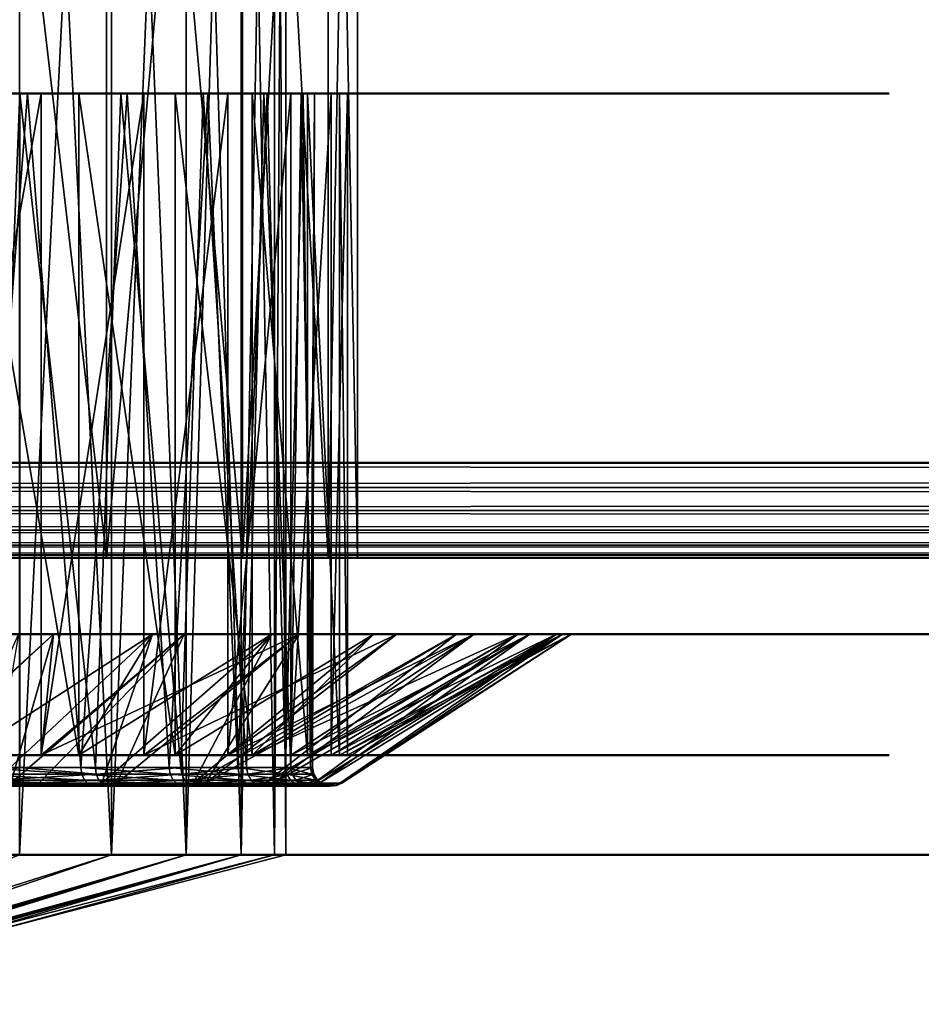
# Model space of a CAD drawing. Header units: millimetres. Extents: x -1 to 359, y -328 to 0.
# Tile 23 of 220: x 59 to 69, y -318 to -307. Entities that reach past the tile are written whole.
import ezdxf

# ---------------------------------------------------------------- set-up
doc = ezdxf.new("R2010")
doc.units = ezdxf.units.MM
doc.header["$MEASUREMENT"] = 0
doc.layers.add('0 Misc', color=7, linetype='Continuous', lineweight=35)
doc.layers.add('10 Raster Images', color=7, linetype='Continuous', lineweight=35)

msp = doc.modelspace()

# ---------------------------------------------------------------- linework, layer by layer
at = {"layer": '0 Misc', "color": 160, "linetype": 'Continuous', "lineweight": 25}
for p, q in [((59.68, -308.12, 280.648), (58.23, -308.12, 280.07)), ((58.889, -308.12, 294.937), (59.535, -308.12, 294.017)), ((59.68, -308.12, 280.648), (59.456, -308.12, 280.917)), ((60.756, -308.12, 281.706), (59.456, -308.12, 280.917)), ((60.075, -308.12, 294.004), (59.535, -308.12, 294.017)), ((60.075, -308.12, 294.004), (60.583, -308.12, 292.956)), ((60.756, -308.12, 281.706), (60.517, -308.12, 281.965)), ((61.638, -308.12, 282.931), (60.517, -308.12, 281.965)), ((61.087, -308.12, 292.884), (60.583, -308.12, 292.956)), ((61.087, -308.12, 292.884), (61.43, -308.12, 291.73)), ((61.638, -308.12, 282.931), (61.379, -308.12, 283.181)), ((62.3, -308.12, 284.288), (61.379, -308.12, 283.181)), ((61.895, -308.12, 291.609), (61.43, -308.12, 291.73)), ((61.895, -308.12, 291.609), (62.052, -308.12, 290.376)), ((62.3, -308.12, 284.288), (62.017, -308.12, 284.527)), ((62.724, -308.12, 285.737), (62.017, -308.12, 284.527)), ((62.476, -308.12, 290.215), (62.052, -308.12, 290.376)), ((62.724, -308.12, 285.737), (62.411, -308.12, 285.965)), ((62.896, -308.12, 287.237), (62.411, -308.12, 285.965)), ((62.813, -308.12, 288.744), (62.429, -308.12, 288.934)), ((62.476, -308.12, 290.215), (62.429, -308.12, 288.934)), ((62.896, -308.12, 287.237), (62.55, -308.12, 287.449)), ((62.813, -308.12, 288.744), (62.55, -308.12, 287.449)), ((4, -313, 168.5), (354, -313, 328.5)), ((54, -313, 296.5), (354, -313, 328.5)), ((56.329, -313, 278.807), (354, -313, 328.5)), ((56.329, -313, 296.193), (354, -313, 328.5)), ((58.5, -313, 279.706), (354, -313, 328.5)), ((58.5, -313, 295.294), (354, -313, 328.5)), ((60.364, -313, 281.136), (354, -313, 328.5)), ((60.364, -313, 293.864), (354, -313, 328.5)), ((61.794, -313, 283), (354, -313, 328.5)), ((61.794, -313, 292), (354, -313, 328.5)), ((62.693, -313, 285.171), (354, -313, 328.5)), ((62.693, -313, 289.829), (354, -313, 328.5)), ((63, -313, 287.5), (354, -313, 328.5))]:
    msp.add_line(p, q, dxfattribs=at).dxf.unprotected_set("ltscale", 0)
at = {"layer": '0 Misc', "color": 160, "linetype": 'Continuous', "lineweight": 50}
for p, q in [((4, -312, 2.5), (354, -312, 2.5)), ((354, -312, 164.5), (4, -312, 164.5)), ((4, -312, 167.5), (354, -312, 167.5)), ((354, -312, 329.5), (4, -312, 329.5)), ((4, -313, 163.5), (354, -313, 163.5)), ((354, -313, 3.5), (4, -313, 3.5)), ((4, -313, 328.5), (354, -313, 328.5)), ((354, -313, 168.5), (4, -313, 168.5))]:
    msp.add_line(p, q, dxfattribs=at).dxf.unprotected_set("ltscale", 0)
at = {"layer": '0 Misc', "color": 160, "linetype": 'Continuous', "lineweight": 50, "extrusion": (0, 1, 0)}
for centre, radius in [((-59.68, 280.648, -308.12), 8.9), ((-59.456, 280.917, -308.12), 8.55), ((-63, 287.5, -313), 9), ((-61.179, 278.839, -313.8), 11.25), ((-59.68, 280.648, -315.07), 8.9), ((-62.25, 287.5, -316.12), 8.25)]:
    msp.add_circle(centre, radius, dxfattribs=at).dxf.unprotected_set("ltscale", 0)
at = {"layer": '0 Misc', "color": 7, "lineweight": 25}
for points in [[(60.364, -297, 293.864), (58.5, -313, 295.294), (58.5, -297, 295.294)], [(58.5, -297, 279.706), (60.364, -313, 281.136), (60.364, -297, 281.136)], [(60.364, -297, 293.864), (60.364, -313, 293.864), (58.5, -313, 295.294)], [(58.5, -297, 279.706), (58.5, -313, 279.706), (60.364, -313, 281.136)], [(61.794, -297, 292), (60.364, -313, 293.864), (60.364, -297, 293.864)], [(61.794, -297, 292), (61.794, -313, 292), (60.364, -313, 293.864)], [(60.364, -297, 281.136), (61.794, -313, 283), (61.794, -297, 283)], [(60.364, -297, 281.136), (60.364, -313, 281.136), (61.794, -313, 283)], [(62.693, -313, 289.829), (61.794, -313, 292), (61.794, -297, 292)], [(62.693, -313, 289.829), (61.794, -297, 292), (62.693, -297, 289.829)], [(61.794, -313, 283), (62.693, -313, 285.171), (62.693, -297, 285.171)], [(61.794, -313, 283), (62.693, -297, 285.171), (61.794, -297, 283)], [(63, -297, 287.5), (62.693, -313, 289.829), (62.693, -297, 289.829)], [(62.693, -297, 285.171), (63, -313, 287.5), (63, -297, 287.5)], [(62.693, -297, 285.171), (62.693, -313, 285.171), (63, -313, 287.5)], [(63, -297, 287.5), (63, -313, 287.5), (62.693, -313, 289.829)], [(4, -312.259, 2.534), (4, -312, 2.5), (354, -312.259, 2.534)], [(354, -312.259, 2.534), (4, -312, 2.5), (354, -312, 2.5)], [(354, -312.259, 164.466), (354, -312, 164.5), (4, -312.259, 164.466)], [(4, -312.259, 164.466), (354, -312, 164.5), (4, -312, 164.5)], [(4, -312.259, 167.534), (4, -312, 167.5), (354, -312.259, 167.534)], [(354, -312.259, 167.534), (4, -312, 167.5), (354, -312, 167.5)], [(354, -312.259, 329.466), (354, -312, 329.5), (4, -312.259, 329.466)], [(4, -312.259, 329.466), (354, -312, 329.5), (4, -312, 329.5)], [(354, -312.259, 2.534), (354, -312.5, 2.634), (4, -312.5, 2.634)], [(4, -312.259, 2.534), (354, -312.259, 2.534), (4, -312.5, 2.634)], [(4, -312.259, 164.466), (4, -312.5, 164.366), (354, -312.5, 164.366)], [(354, -312.259, 164.466), (4, -312.259, 164.466), (354, -312.5, 164.366)], [(354, -312.259, 167.534), (354, -312.5, 167.634), (4, -312.5, 167.634)], [(4, -312.259, 167.534), (354, -312.259, 167.534), (4, -312.5, 167.634)], [(4, -312.259, 329.466), (4, -312.5, 329.366), (354, -312.5, 329.366)], [(354, -312.259, 329.466), (4, -312.259, 329.466), (354, -312.5, 329.366)], [(354, -312.707, 2.793), (4, -312.707, 2.793), (4, -312.5, 2.634)], [(354, -312.5, 2.634), (354, -312.707, 2.793), (4, -312.5, 2.634)], [(4, -312.707, 164.207), (354, -312.707, 164.207), (354, -312.5, 164.366)], [(4, -312.5, 164.366), (4, -312.707, 164.207), (354, -312.5, 164.366)], [(354, -312.707, 167.793), (4, -312.707, 167.793), (4, -312.5, 167.634)], [(354, -312.5, 167.634), (354, -312.707, 167.793), (4, -312.5, 167.634)], [(4, -312.707, 329.207), (354, -312.707, 329.207), (354, -312.5, 329.366)], [(4, -312.5, 329.366), (4, -312.707, 329.207), (354, -312.5, 329.366)], [(4, -312.866, 3), (4, -312.707, 2.793), (354, -312.866, 3)], [(354, -312.866, 3), (4, -312.707, 2.793), (354, -312.707, 2.793)], [(354, -312.866, 164), (354, -312.707, 164.207), (4, -312.866, 164)], [(4, -312.866, 164), (354, -312.707, 164.207), (4, -312.707, 164.207)], [(4, -312.866, 168), (4, -312.707, 167.793), (354, -312.866, 168)], [(354, -312.866, 168), (4, -312.707, 167.793), (354, -312.707, 167.793)], [(354, -312.866, 329), (354, -312.707, 329.207), (4, -312.866, 329)], [(4, -312.866, 329), (354, -312.707, 329.207), (4, -312.707, 329.207)], [(354, -312.866, 3), (354, -312.966, 3.241), (4, -312.966, 3.241)], [(4, -312.866, 3), (354, -312.866, 3), (4, -312.966, 3.241)], [(4, -312.866, 164), (4, -312.966, 163.759), (354, -312.966, 163.759)], [(354, -312.866, 164), (4, -312.866, 164), (354, -312.966, 163.759)], [(354, -312.866, 168), (354, -312.966, 168.241), (4, -312.966, 168.241)], [(4, -312.866, 168), (354, -312.866, 168), (4, -312.966, 168.241)], [(4, -312.866, 329), (4, -312.966, 328.759), (354, -312.966, 328.759)], [(354, -312.866, 329), (4, -312.866, 329), (354, -312.966, 328.759)], [(354, -313, 3.5), (4, -313, 3.5), (4, -312.966, 3.241)], [(354, -312.966, 3.241), (354, -313, 3.5), (4, -312.966, 3.241)], [(4, -313, 163.5), (354, -313, 163.5), (354, -312.966, 163.759)], [(4, -312.966, 163.759), (4, -313, 163.5), (354, -312.966, 163.759)], [(354, -313, 168.5), (4, -313, 168.5), (4, -312.966, 168.241)], [(354, -312.966, 168.241), (354, -313, 168.5), (4, -312.966, 168.241)], [(4, -313, 328.5), (354, -313, 328.5), (354, -312.966, 328.759)], [(4, -312.966, 328.759), (4, -313, 328.5), (354, -312.966, 328.759)], [(354, -313, 328.5), (4, -313, 168.5), (354, -313, 168.5)], [(4, -313, 168.5), (354, -313, 328.5), (56.329, -313, 278.807)], [(4, -313, 328.5), (54, -313, 296.5), (354, -313, 328.5)], [(56.329, -313, 296.193), (354, -313, 328.5), (54, -313, 296.5)], [(56.329, -313, 278.807), (354, -313, 328.5), (58.5, -313, 279.706)], [(58.5, -313, 295.294), (354, -313, 328.5), (56.329, -313, 296.193)], [(58.5, -313, 279.706), (354, -313, 328.5), (60.364, -313, 281.136)], [(60.364, -313, 293.864), (354, -313, 328.5), (58.5, -313, 295.294)], [(60.364, -313, 281.136), (354, -313, 328.5), (61.794, -313, 283)], [(61.794, -313, 292), (354, -313, 328.5), (60.364, -313, 293.864)], [(61.794, -313, 283), (354, -313, 328.5), (62.693, -313, 285.171)], [(62.693, -313, 289.829), (354, -313, 328.5), (61.794, -313, 292)], [(62.693, -313, 285.171), (354, -313, 328.5), (63, -313, 287.5)], [(63, -313, 287.5), (354, -313, 328.5), (62.693, -313, 289.829)]]:
    msp.add_3dface(points, dxfattribs=at)
at = {"layer": '0 Misc', "color": 5, "lineweight": 25}
for points in [[(60.419, -297, 282.317), (59.451, -316.12, 281.307), (59.451, -297, 281.307)], [(59.451, -297, 293.693), (60.419, -316.12, 292.683), (60.419, -297, 292.683)], [(60.419, -297, 282.317), (60.419, -316.12, 282.317), (59.451, -316.12, 281.307)], [(59.451, -297, 293.693), (59.451, -316.12, 293.693), (60.419, -316.12, 292.683)], [(61.202, -297, 283.477), (60.419, -316.12, 282.317), (60.419, -297, 282.317)], [(60.419, -297, 292.683), (61.202, -316.12, 291.523), (61.202, -297, 291.523)], [(61.202, -297, 283.477), (61.202, -316.12, 283.477), (60.419, -316.12, 282.317)], [(60.419, -297, 292.683), (60.419, -316.12, 292.683), (61.202, -316.12, 291.523)], [(61.779, -297, 284.752), (61.202, -316.12, 283.477), (61.202, -297, 283.477)], [(61.202, -297, 291.523), (61.779, -316.12, 290.248), (61.779, -297, 290.248)], [(61.779, -297, 284.752), (61.779, -316.12, 284.752), (61.202, -316.12, 283.477)], [(61.202, -297, 291.523), (61.202, -316.12, 291.523), (61.779, -316.12, 290.248)], [(62.131, -297, 286.106), (61.779, -316.12, 284.752), (61.779, -297, 284.752)], [(61.779, -297, 290.248), (62.131, -316.12, 288.894), (62.131, -297, 288.894)], [(62.131, -297, 286.106), (62.131, -316.12, 286.106), (61.779, -316.12, 284.752)], [(61.779, -297, 290.248), (61.779, -316.12, 290.248), (62.131, -316.12, 288.894)], [(62.25, -297, 287.5), (62.131, -316.12, 286.106), (62.131, -297, 286.106)], [(62.131, -297, 288.894), (62.25, -316.12, 287.5), (62.25, -297, 287.5)], [(62.25, -297, 287.5), (62.25, -316.12, 287.5), (62.131, -316.12, 286.106)], [(62.131, -297, 288.894), (62.131, -316.12, 288.894), (62.25, -316.12, 287.5)], [(59.172, -315.2, 280.692), (59.456, -308.12, 280.917), (58.23, -308.12, 280.07)], [(58.44, -308.12, 279.787), (58.23, -308.12, 280.07), (59.68, -308.12, 280.648)], [(59.68, -308.12, 280.648), (58.23, -308.12, 280.07), (59.456, -308.12, 280.917)], [(59.535, -308.12, 294.017), (58.995, -315.2, 294.439), (58.319, -308.12, 294.879)], [(58.889, -308.12, 294.937), (59.535, -308.12, 294.017), (58.319, -308.12, 294.879)], [(59.68, -308.12, 280.648), (58.44, -315.07, 279.787), (58.44, -308.12, 279.787)], [(59.68, -308.12, 280.648), (59.68, -315.07, 280.648), (58.44, -315.07, 279.787)], [(58.889, -308.12, 294.937), (60.075, -315.07, 294.004), (60.075, -308.12, 294.004)], [(58.889, -308.12, 294.937), (58.889, -315.07, 294.937), (60.075, -315.07, 294.004)], [(60.075, -308.12, 294.004), (59.535, -308.12, 294.017), (58.889, -308.12, 294.937)], [(59.535, -308.12, 294.017), (60.096, -315.2, 293.495), (58.995, -315.2, 294.439)], [(59.172, -315.2, 280.692), (59.456, -315.2, 280.917), (59.456, -308.12, 280.917)], [(59.456, -308.12, 280.917), (60.248, -315.2, 281.664), (60.517, -308.12, 281.965)], [(59.456, -308.12, 280.917), (59.456, -315.2, 280.917), (60.248, -315.2, 281.664)], [(59.68, -308.12, 280.648), (59.456, -308.12, 280.917), (60.756, -308.12, 281.706)], [(60.756, -308.12, 281.706), (59.456, -308.12, 280.917), (60.517, -308.12, 281.965)], [(60.583, -308.12, 292.956), (60.096, -315.2, 293.495), (59.535, -308.12, 294.017)], [(60.075, -308.12, 294.004), (60.583, -308.12, 292.956), (59.535, -308.12, 294.017)], [(60.756, -308.12, 281.706), (59.68, -315.07, 280.648), (59.68, -308.12, 280.648)], [(60.756, -308.12, 281.706), (60.756, -315.07, 281.706), (59.68, -315.07, 280.648)], [(60.075, -308.12, 294.004), (61.087, -315.07, 292.884), (61.087, -308.12, 292.884)], [(60.075, -308.12, 294.004), (60.075, -315.07, 294.004), (61.087, -315.07, 292.884)], [(61.087, -308.12, 292.884), (60.583, -308.12, 292.956), (60.075, -308.12, 294.004)], [(60.583, -308.12, 292.956), (61.022, -315.2, 292.378), (60.096, -315.2, 293.495)], [(60.517, -308.12, 281.965), (60.248, -315.2, 281.664), (61.145, -315.2, 282.804)], [(60.517, -308.12, 281.965), (61.145, -315.2, 282.804), (61.379, -308.12, 283.181)], [(60.756, -308.12, 281.706), (60.517, -308.12, 281.965), (61.638, -308.12, 282.931)], [(61.638, -308.12, 282.931), (60.517, -308.12, 281.965), (61.379, -308.12, 283.181)], [(61.43, -308.12, 291.73), (61.022, -315.2, 292.378), (60.583, -308.12, 292.956)], [(61.087, -308.12, 292.884), (61.43, -308.12, 291.73), (60.583, -308.12, 292.956)], [(61.638, -308.12, 282.931), (60.756, -315.07, 281.706), (60.756, -308.12, 281.706)], [(61.638, -308.12, 282.931), (61.638, -315.07, 282.931), (60.756, -315.07, 281.706)], [(61.43, -308.12, 291.73), (61.745, -315.2, 291.122), (61.022, -315.2, 292.378)], [(61.087, -308.12, 292.884), (61.895, -315.07, 291.609), (61.895, -308.12, 291.609)], [(61.087, -308.12, 292.884), (61.087, -315.07, 292.884), (61.895, -315.07, 291.609)], [(61.895, -308.12, 291.609), (61.43, -308.12, 291.73), (61.087, -308.12, 292.884)], [(61.379, -308.12, 283.181), (61.145, -315.2, 282.804), (61.836, -315.2, 284.079)], [(61.379, -308.12, 283.181), (61.836, -315.2, 284.079), (62.017, -308.12, 284.527)], [(61.638, -308.12, 282.931), (61.379, -308.12, 283.181), (62.3, -308.12, 284.288)], [(62.3, -308.12, 284.288), (61.379, -308.12, 283.181), (62.017, -308.12, 284.527)], [(62.052, -308.12, 290.376), (61.745, -315.2, 291.122), (61.43, -308.12, 291.73)], [(61.895, -308.12, 291.609), (62.052, -308.12, 290.376), (61.43, -308.12, 291.73)], [(62.3, -308.12, 284.288), (61.638, -315.07, 282.931), (61.638, -308.12, 282.931)], [(62.3, -308.12, 284.288), (62.3, -315.07, 284.288), (61.638, -315.07, 282.931)], [(62.052, -308.12, 290.376), (62.246, -315.2, 289.761), (61.745, -315.2, 291.122)], [(62.017, -308.12, 284.527), (61.836, -315.2, 284.079), (62.301, -315.2, 285.452)], [(61.895, -308.12, 291.609), (62.476, -315.07, 290.215), (62.476, -308.12, 290.215)], [(61.895, -308.12, 291.609), (61.895, -315.07, 291.609), (62.476, -315.07, 290.215)], [(62.476, -308.12, 290.215), (62.052, -308.12, 290.376), (61.895, -308.12, 291.609)], [(62.017, -308.12, 284.527), (62.301, -315.2, 285.452), (62.411, -308.12, 285.965)], [(62.3, -308.12, 284.288), (62.017, -308.12, 284.527), (62.724, -308.12, 285.737)], [(62.724, -308.12, 285.737), (62.017, -308.12, 284.527), (62.411, -308.12, 285.965)], [(62.429, -308.12, 288.934), (62.246, -315.2, 289.761), (62.052, -308.12, 290.376)], [(62.476, -308.12, 290.215), (62.429, -308.12, 288.934), (62.052, -308.12, 290.376)], [(62.429, -308.12, 288.934), (62.509, -315.2, 288.335), (62.246, -315.2, 289.761)], [(62.724, -308.12, 285.737), (62.3, -315.07, 284.288), (62.3, -308.12, 284.288)], [(62.724, -308.12, 285.737), (62.724, -315.07, 285.737), (62.3, -315.07, 284.288)], [(62.411, -308.12, 285.965), (62.301, -315.2, 285.452), (62.528, -315.2, 286.885)], [(62.411, -308.12, 285.965), (62.528, -315.2, 286.885), (62.55, -308.12, 287.449)], [(62.724, -308.12, 285.737), (62.411, -308.12, 285.965), (62.896, -308.12, 287.237)], [(62.896, -308.12, 287.237), (62.411, -308.12, 285.965), (62.55, -308.12, 287.449)], [(62.55, -308.12, 287.449), (62.509, -315.2, 288.335), (62.429, -308.12, 288.934)], [(62.813, -308.12, 288.744), (62.55, -308.12, 287.449), (62.429, -308.12, 288.934)], [(62.813, -308.12, 288.744), (62.429, -308.12, 288.934), (62.476, -308.12, 290.215)], [(62.476, -308.12, 290.215), (62.813, -315.07, 288.744), (62.813, -308.12, 288.744)], [(62.476, -308.12, 290.215), (62.476, -315.07, 290.215), (62.813, -315.07, 288.744)], [(62.55, -308.12, 287.449), (62.528, -315.2, 286.885), (62.509, -315.2, 288.335)], [(62.896, -308.12, 287.237), (62.55, -308.12, 287.449), (62.813, -308.12, 288.744)], [(62.896, -308.12, 287.237), (62.724, -315.07, 285.737), (62.724, -308.12, 285.737)], [(62.896, -308.12, 287.237), (62.896, -315.07, 287.237), (62.724, -315.07, 285.737)], [(62.813, -308.12, 288.744), (62.896, -315.07, 287.237), (62.896, -308.12, 287.237)], [(62.813, -308.12, 288.744), (62.813, -315.07, 288.744), (62.896, -315.07, 287.237)], [(59.808, -313.8, 277.865), (58.09, -315.367, 279.641), (58.308, -313.8, 277.107)], [(59.808, -313.8, 277.865), (59.359, -315.367, 280.445), (58.09, -315.367, 279.641)], [(58.44, -315.07, 279.787), (59.808, -313.8, 277.865), (58.308, -313.8, 277.107)], [(59.68, -315.07, 280.648), (59.808, -313.8, 277.865), (58.44, -315.07, 279.787)], [(58.889, -315.07, 294.937), (60.847, -313.8, 296.427), (60.075, -315.07, 294.004)], [(58.889, -315.07, 294.937), (59.44, -313.8, 297.347), (60.847, -313.8, 296.427)], [(59.176, -315.367, 294.69), (60.317, -315.367, 293.712), (60.847, -313.8, 296.427)], [(59.44, -313.8, 297.347), (59.176, -315.367, 294.69), (60.847, -313.8, 296.427)], [(61.179, -313.8, 278.839), (59.359, -315.367, 280.445), (59.808, -313.8, 277.865)], [(61.179, -313.8, 278.839), (59.654, -315.367, 280.679), (59.359, -315.367, 280.445)], [(60.475, -315.367, 281.452), (59.654, -315.367, 280.679), (61.179, -313.8, 278.839)], [(62.39, -313.8, 280.005), (61.179, -313.8, 278.839), (59.68, -315.07, 280.648)], [(59.68, -315.07, 280.648), (61.179, -313.8, 278.839), (59.808, -313.8, 277.865)], [(62.39, -313.8, 280.005), (59.68, -315.07, 280.648), (60.756, -315.07, 281.706)], [(62.101, -313.8, 295.307), (61.087, -315.07, 292.884), (60.075, -315.07, 294.004)], [(60.847, -313.8, 296.427), (62.101, -313.8, 295.307), (60.075, -315.07, 294.004)], [(61.276, -315.367, 292.555), (62.101, -313.8, 295.307), (60.317, -315.367, 293.712)], [(60.317, -315.367, 293.712), (62.101, -313.8, 295.307), (60.847, -313.8, 296.427)], [(62.39, -313.8, 280.005), (61.403, -315.367, 282.634), (60.475, -315.367, 281.452)], [(61.179, -313.8, 278.839), (62.39, -313.8, 280.005), (60.475, -315.367, 281.452)], [(62.39, -313.8, 280.005), (60.756, -315.07, 281.706), (63.413, -313.8, 281.34)], [(60.756, -315.07, 281.706), (61.638, -315.07, 282.931), (63.413, -313.8, 281.34)], [(61.895, -315.07, 291.609), (61.087, -315.07, 292.884), (63.174, -313.8, 294.012)], [(63.174, -313.8, 294.012), (61.087, -315.07, 292.884), (62.101, -313.8, 295.307)], [(63.174, -313.8, 294.012), (61.276, -315.367, 292.555), (64.042, -313.8, 292.572)], [(63.174, -313.8, 294.012), (62.101, -313.8, 295.307), (61.276, -315.367, 292.555)], [(64.042, -313.8, 292.572), (61.276, -315.367, 292.555), (62.026, -315.367, 291.253)], [(62.39, -313.8, 280.005), (63.413, -313.8, 281.34), (61.403, -315.367, 282.634)], [(61.403, -315.367, 282.634), (63.413, -313.8, 281.34), (64.226, -313.8, 282.811)], [(62.119, -315.367, 283.955), (61.403, -315.367, 282.634), (64.226, -313.8, 282.811)], [(63.413, -313.8, 281.34), (61.638, -315.07, 282.931), (64.226, -313.8, 282.811)], [(61.638, -315.07, 282.931), (62.3, -315.07, 284.288), (64.226, -313.8, 282.811)], [(61.895, -315.07, 291.609), (63.174, -313.8, 294.012), (64.042, -313.8, 292.572)], [(62.476, -315.07, 290.215), (61.895, -315.07, 291.609), (64.686, -313.8, 291.019)], [(64.686, -313.8, 291.019), (61.895, -315.07, 291.609), (64.042, -313.8, 292.572)], [(64.042, -313.8, 292.572), (62.026, -315.367, 291.253), (64.686, -313.8, 291.019)], [(64.686, -313.8, 291.019), (62.026, -315.367, 291.253), (62.544, -315.367, 289.842)], [(64.811, -313.8, 284.388), (62.119, -315.367, 283.955), (64.226, -313.8, 282.811)], [(64.811, -313.8, 284.388), (62.602, -315.367, 285.378), (62.119, -315.367, 283.955)], [(62.3, -315.07, 284.288), (62.724, -315.07, 285.737), (64.811, -313.8, 284.388)], [(64.226, -313.8, 282.811), (62.3, -315.07, 284.288), (64.811, -313.8, 284.388)], [(62.813, -315.07, 288.744), (62.476, -315.07, 290.215), (65.091, -313.8, 289.387)], [(65.091, -313.8, 289.387), (62.476, -315.07, 290.215), (64.686, -313.8, 291.019)], [(64.686, -313.8, 291.019), (62.544, -315.367, 289.842), (65.091, -313.8, 289.387)], [(65.091, -313.8, 289.387), (62.544, -315.367, 289.842), (62.817, -315.367, 288.365)], [(65.154, -313.8, 286.034), (62.602, -315.367, 285.378), (64.811, -313.8, 284.388)], [(65.154, -313.8, 286.034), (62.837, -315.367, 286.862), (62.602, -315.367, 285.378)], [(62.724, -315.07, 285.737), (62.896, -315.07, 287.237), (65.154, -313.8, 286.034)], [(62.724, -315.07, 285.737), (65.154, -313.8, 286.034), (64.811, -313.8, 284.388)], [(62.896, -315.07, 287.237), (62.813, -315.07, 288.744), (65.248, -313.8, 287.713)], [(65.248, -313.8, 287.713), (62.813, -315.07, 288.744), (65.091, -313.8, 289.387)], [(65.091, -313.8, 289.387), (62.817, -315.367, 288.365), (65.248, -313.8, 287.713)], [(65.248, -313.8, 287.713), (62.817, -315.367, 288.365), (62.837, -315.367, 286.862)], [(65.248, -313.8, 287.713), (62.837, -315.367, 286.862), (65.154, -313.8, 286.034)], [(65.154, -313.8, 286.034), (62.896, -315.07, 287.237), (65.248, -313.8, 287.713)], [(60.106, -315.272, 293.504), (59.003, -315.272, 294.45), (58.995, -315.2, 294.439)], [(60.106, -315.272, 293.504), (58.995, -315.2, 294.439), (60.096, -315.2, 293.495)], [(60.133, -315.334, 293.532), (59.026, -315.334, 294.481), (59.003, -315.272, 294.45)], [(59.003, -315.272, 294.45), (60.106, -315.272, 293.504), (60.133, -315.334, 293.532)], [(59.18, -315.272, 280.681), (59.456, -315.2, 280.917), (59.172, -315.2, 280.692)], [(60.258, -315.272, 281.655), (59.456, -315.2, 280.917), (59.18, -315.272, 280.681)], [(60.258, -315.272, 281.655), (59.18, -315.272, 280.681), (59.204, -315.334, 280.65)], [(59.204, -315.334, 280.65), (60.286, -315.334, 281.628), (60.258, -315.272, 281.655)], [(60.248, -315.2, 281.664), (59.456, -315.2, 280.917), (60.258, -315.272, 281.655)], [(61.033, -315.272, 292.386), (60.106, -315.272, 293.504), (60.096, -315.2, 293.495)], [(61.033, -315.272, 292.386), (60.096, -315.2, 293.495), (61.022, -315.2, 292.378)], [(61.064, -315.334, 292.408), (60.133, -315.334, 293.532), (60.106, -315.272, 293.504)], [(60.106, -315.272, 293.504), (61.033, -315.272, 292.386), (61.064, -315.334, 292.408)], [(60.258, -315.272, 281.655), (61.145, -315.2, 282.804), (60.248, -315.2, 281.664)], [(60.258, -315.272, 281.655), (61.156, -315.272, 282.796), (61.145, -315.2, 282.804)], [(61.156, -315.272, 282.796), (60.258, -315.272, 281.655), (60.286, -315.334, 281.628)], [(60.286, -315.334, 281.628), (61.188, -315.334, 282.775), (61.156, -315.272, 282.796)], [(61.757, -315.272, 291.127), (61.033, -315.272, 292.386), (61.022, -315.2, 292.378)], [(61.757, -315.272, 291.127), (61.022, -315.2, 292.378), (61.745, -315.2, 291.122)], [(61.792, -315.334, 291.144), (61.064, -315.334, 292.408), (61.033, -315.272, 292.386)], [(61.033, -315.272, 292.386), (61.757, -315.272, 291.127), (61.792, -315.334, 291.144)], [(61.156, -315.272, 282.796), (61.836, -315.2, 284.079), (61.145, -315.2, 282.804)], [(61.156, -315.272, 282.796), (61.848, -315.272, 284.073), (61.836, -315.2, 284.079)], [(61.848, -315.272, 284.073), (61.156, -315.272, 282.796), (61.188, -315.334, 282.775)], [(61.188, -315.334, 282.775), (61.883, -315.334, 284.058), (61.848, -315.272, 284.073)], [(62.259, -315.272, 289.764), (61.757, -315.272, 291.127), (61.745, -315.2, 291.122)], [(62.259, -315.272, 289.764), (61.745, -315.2, 291.122), (62.246, -315.2, 289.761)], [(62.296, -315.334, 289.774), (61.792, -315.334, 291.144), (61.757, -315.272, 291.127)], [(61.757, -315.272, 291.127), (62.259, -315.272, 289.764), (62.296, -315.334, 289.774)], [(61.848, -315.272, 284.073), (62.301, -315.2, 285.452), (61.836, -315.2, 284.079)], [(61.848, -315.272, 284.073), (62.314, -315.272, 285.449), (62.301, -315.2, 285.452)], [(62.314, -315.272, 285.449), (61.848, -315.272, 284.073), (61.883, -315.334, 284.058)], [(61.883, -315.334, 284.058), (62.352, -315.334, 285.44), (62.314, -315.272, 285.449)], [(62.523, -315.272, 288.336), (62.259, -315.272, 289.764), (62.246, -315.2, 289.761)], [(62.523, -315.272, 288.336), (62.246, -315.2, 289.761), (62.509, -315.2, 288.335)], [(62.561, -315.334, 288.34), (62.296, -315.334, 289.774), (62.259, -315.272, 289.764)], [(62.259, -315.272, 289.764), (62.523, -315.272, 288.336), (62.561, -315.334, 288.34)], [(62.314, -315.272, 285.449), (62.528, -315.2, 286.885), (62.301, -315.2, 285.452)], [(62.314, -315.272, 285.449), (62.541, -315.272, 286.884), (62.528, -315.2, 286.885)], [(62.541, -315.272, 286.884), (62.314, -315.272, 285.449), (62.352, -315.334, 285.44)], [(62.352, -315.334, 285.44), (62.58, -315.334, 286.881), (62.541, -315.272, 286.884)], [(62.541, -315.272, 286.884), (62.523, -315.272, 288.336), (62.509, -315.2, 288.335)], [(62.541, -315.272, 286.884), (62.509, -315.2, 288.335), (62.528, -315.2, 286.885)], [(62.58, -315.334, 286.881), (62.561, -315.334, 288.34), (62.523, -315.272, 288.336)], [(62.523, -315.272, 288.336), (62.541, -315.272, 286.884), (62.58, -315.334, 286.881)], [(60.175, -315.379, 293.573), (59.06, -315.379, 294.529), (59.026, -315.334, 294.481)], [(59.026, -315.334, 294.481), (60.133, -315.334, 293.532), (60.175, -315.379, 293.573)], [(60.226, -315.399, 293.622), (59.101, -315.399, 294.586), (59.06, -315.379, 294.529)], [(59.06, -315.379, 294.529), (60.175, -315.379, 293.573), (60.226, -315.399, 293.622)], [(60.278, -315.392, 293.674), (59.144, -315.392, 294.646), (59.101, -315.399, 294.586)], [(59.101, -315.399, 294.586), (60.226, -315.399, 293.622), (60.278, -315.392, 293.674)], [(60.317, -315.367, 293.712), (59.176, -315.367, 294.69), (59.144, -315.392, 294.646)], [(60.278, -315.392, 293.674), (60.317, -315.367, 293.712), (59.144, -315.392, 294.646)], [(60.286, -315.334, 281.628), (59.204, -315.334, 280.65), (59.239, -315.379, 280.603)], [(59.239, -315.379, 280.603), (60.329, -315.379, 281.588), (60.286, -315.334, 281.628)], [(60.329, -315.379, 281.588), (59.239, -315.379, 280.603), (59.282, -315.399, 280.547)], [(59.282, -315.399, 280.547), (60.381, -315.399, 281.54), (60.329, -315.379, 281.588)], [(60.381, -315.399, 281.54), (59.282, -315.399, 280.547), (59.326, -315.392, 280.489)], [(59.359, -315.367, 280.445), (59.654, -315.367, 280.679), (59.326, -315.392, 280.489)], [(59.326, -315.392, 280.489), (59.654, -315.367, 280.679), (60.434, -315.392, 281.49)], [(59.326, -315.392, 280.489), (60.434, -315.392, 281.49), (60.381, -315.399, 281.54)], [(59.654, -315.367, 280.679), (60.475, -315.367, 281.452), (60.434, -315.392, 281.49)], [(61.113, -315.379, 292.442), (60.175, -315.379, 293.573), (60.133, -315.334, 293.532)], [(60.133, -315.334, 293.532), (61.064, -315.334, 292.408), (61.113, -315.379, 292.442)], [(61.171, -315.399, 292.482), (60.226, -315.399, 293.622), (60.175, -315.379, 293.573)], [(60.175, -315.379, 293.573), (61.113, -315.379, 292.442), (61.171, -315.399, 292.482)], [(61.231, -315.392, 292.524), (60.278, -315.392, 293.674), (60.226, -315.399, 293.622)], [(60.226, -315.399, 293.622), (61.171, -315.399, 292.482), (61.231, -315.392, 292.524)], [(61.276, -315.367, 292.555), (60.317, -315.367, 293.712), (60.278, -315.392, 293.674)], [(61.231, -315.392, 292.524), (61.276, -315.367, 292.555), (60.278, -315.392, 293.674)], [(61.188, -315.334, 282.775), (60.286, -315.334, 281.628), (60.329, -315.379, 281.588)], [(60.329, -315.379, 281.588), (61.237, -315.379, 282.743), (61.188, -315.334, 282.775)], [(61.237, -315.379, 282.743), (60.329, -315.379, 281.588), (60.381, -315.399, 281.54)], [(60.381, -315.399, 281.54), (61.296, -315.399, 282.704), (61.237, -315.379, 282.743)], [(61.296, -315.399, 282.704), (60.381, -315.399, 281.54), (60.434, -315.392, 281.49)], [(60.434, -315.392, 281.49), (60.475, -315.367, 281.452), (61.358, -315.392, 282.664)], [(60.434, -315.392, 281.49), (61.358, -315.392, 282.664), (61.296, -315.399, 282.704)], [(60.475, -315.367, 281.452), (61.403, -315.367, 282.634), (61.358, -315.392, 282.664)], [(61.845, -315.379, 291.169), (61.113, -315.379, 292.442), (61.064, -315.334, 292.408)], [(61.064, -315.334, 292.408), (61.792, -315.334, 291.144), (61.845, -315.379, 291.169)], [(61.91, -315.399, 291.199), (61.171, -315.399, 292.482), (61.113, -315.379, 292.442)], [(61.113, -315.379, 292.442), (61.845, -315.379, 291.169), (61.91, -315.399, 291.199)], [(61.976, -315.392, 291.23), (61.231, -315.392, 292.524), (61.171, -315.399, 292.482)], [(61.171, -315.399, 292.482), (61.91, -315.399, 291.199), (61.976, -315.392, 291.23)], [(61.883, -315.334, 284.058), (61.188, -315.334, 282.775), (61.237, -315.379, 282.743)], [(62.026, -315.367, 291.253), (61.276, -315.367, 292.555), (61.231, -315.392, 292.524)], [(61.976, -315.392, 291.23), (62.026, -315.367, 291.253), (61.231, -315.392, 292.524)], [(61.237, -315.379, 282.743), (61.937, -315.379, 284.034), (61.883, -315.334, 284.058)], [(61.937, -315.379, 284.034), (61.237, -315.379, 282.743), (61.296, -315.399, 282.704)], [(61.296, -315.399, 282.704), (62.002, -315.399, 284.006), (61.937, -315.379, 284.034)], [(62.002, -315.399, 284.006), (61.296, -315.399, 282.704), (61.358, -315.392, 282.664)], [(61.358, -315.392, 282.664), (61.403, -315.367, 282.634), (62.069, -315.392, 283.977)], [(61.358, -315.392, 282.664), (62.069, -315.392, 283.977), (62.002, -315.399, 284.006)], [(61.403, -315.367, 282.634), (62.119, -315.367, 283.955), (62.069, -315.392, 283.977)], [(62.353, -315.379, 289.79), (61.845, -315.379, 291.169), (61.792, -315.334, 291.144)], [(61.792, -315.334, 291.144), (62.296, -315.334, 289.774), (62.353, -315.379, 289.79)], [(62.421, -315.399, 289.809), (61.91, -315.399, 291.199), (61.845, -315.379, 291.169)], [(61.845, -315.379, 291.169), (62.353, -315.379, 289.79), (62.421, -315.399, 289.809)], [(62.352, -315.334, 285.44), (61.883, -315.334, 284.058), (61.937, -315.379, 284.034)], [(62.491, -315.392, 289.828), (61.976, -315.392, 291.23), (61.91, -315.399, 291.199)], [(61.91, -315.399, 291.199), (62.421, -315.399, 289.809), (62.491, -315.392, 289.828)], [(61.937, -315.379, 284.034), (62.409, -315.379, 285.426), (62.352, -315.334, 285.44)], [(62.409, -315.379, 285.426), (61.937, -315.379, 284.034), (62.002, -315.399, 284.006)], [(62.544, -315.367, 289.842), (62.026, -315.367, 291.253), (61.976, -315.392, 291.23)], [(62.491, -315.392, 289.828), (62.544, -315.367, 289.842), (61.976, -315.392, 291.23)], [(62.002, -315.399, 284.006), (62.477, -315.399, 285.409), (62.409, -315.379, 285.426)], [(62.477, -315.399, 285.409), (62.002, -315.399, 284.006), (62.069, -315.392, 283.977)], [(62.069, -315.392, 283.977), (62.119, -315.367, 283.955), (62.548, -315.392, 285.391)], [(62.069, -315.392, 283.977), (62.548, -315.392, 285.391), (62.477, -315.399, 285.409)], [(62.119, -315.367, 283.955), (62.602, -315.367, 285.378), (62.548, -315.392, 285.391)], [(62.619, -315.379, 288.345), (62.353, -315.379, 289.79), (62.296, -315.334, 289.774)], [(62.296, -315.334, 289.774), (62.561, -315.334, 288.34), (62.619, -315.379, 288.345)], [(62.58, -315.334, 286.881), (62.352, -315.334, 285.44), (62.409, -315.379, 285.426)], [(62.69, -315.399, 288.352), (62.421, -315.399, 289.809), (62.353, -315.379, 289.79)], [(62.353, -315.379, 289.79), (62.619, -315.379, 288.345), (62.69, -315.399, 288.352)], [(62.409, -315.379, 285.426), (62.638, -315.379, 286.877), (62.58, -315.334, 286.881)], [(62.638, -315.379, 286.877), (62.409, -315.379, 285.426), (62.477, -315.399, 285.409)], [(62.763, -315.392, 288.359), (62.491, -315.392, 289.828), (62.421, -315.399, 289.809)], [(62.421, -315.399, 289.809), (62.69, -315.399, 288.352), (62.763, -315.392, 288.359)], [(62.477, -315.399, 285.409), (62.709, -315.399, 286.871), (62.638, -315.379, 286.877)], [(62.709, -315.399, 286.871), (62.477, -315.399, 285.409), (62.548, -315.392, 285.391)], [(62.817, -315.367, 288.365), (62.544, -315.367, 289.842), (62.491, -315.392, 289.828)], [(62.763, -315.392, 288.359), (62.817, -315.367, 288.365), (62.491, -315.392, 289.828)], [(62.548, -315.392, 285.391), (62.602, -315.367, 285.378), (62.782, -315.392, 286.866)], [(62.548, -315.392, 285.391), (62.782, -315.392, 286.866), (62.709, -315.399, 286.871)], [(62.638, -315.379, 286.877), (62.619, -315.379, 288.345), (62.561, -315.334, 288.34)], [(62.561, -315.334, 288.34), (62.58, -315.334, 286.881), (62.638, -315.379, 286.877)], [(62.602, -315.367, 285.378), (62.837, -315.367, 286.862), (62.782, -315.392, 286.866)], [(62.709, -315.399, 286.871), (62.69, -315.399, 288.352), (62.619, -315.379, 288.345)], [(62.619, -315.379, 288.345), (62.638, -315.379, 286.877), (62.709, -315.399, 286.871)], [(62.782, -315.392, 286.866), (62.763, -315.392, 288.359), (62.69, -315.399, 288.352)], [(62.69, -315.399, 288.352), (62.709, -315.399, 286.871), (62.782, -315.392, 286.866)], [(62.837, -315.367, 286.862), (62.817, -315.367, 288.365), (62.763, -315.392, 288.359)], [(62.782, -315.392, 286.866), (62.837, -315.367, 286.862), (62.763, -315.392, 288.359)], [(60.419, -316.12, 282.317), (55.811, -317.689, 286.2), (55.455, -317.689, 285.811)], [(59.451, -316.12, 281.307), (60.419, -316.12, 282.317), (55.455, -317.689, 285.811)], [(59.451, -316.12, 293.693), (55.455, -317.689, 289.189), (60.419, -316.12, 292.683)], [(60.419, -316.12, 292.683), (55.455, -317.689, 289.189), (55.811, -317.689, 288.8)], [(56.266, -317.589, 286.2), (55.811, -317.689, 286.2), (61.202, -316.12, 283.477)], [(61.202, -316.12, 283.477), (55.811, -317.689, 286.2), (60.419, -316.12, 282.317)], [(55.811, -317.689, 288.8), (56.141, -317.617, 288.8), (61.202, -316.12, 291.523)], [(60.419, -316.12, 292.683), (55.811, -317.689, 288.8), (61.202, -316.12, 291.523)], [(56.141, -317.617, 288.8), (56.548, -317.525, 288.8), (61.202, -316.12, 291.523)], [(56.266, -317.589, 286.2), (61.202, -316.12, 283.477), (56.875, -317.448, 286.2)], [(61.202, -316.12, 291.523), (56.548, -317.525, 288.8), (57.065, -317.402, 288.8)], [(61.779, -316.12, 284.752), (57.267, -317.354, 286.2), (56.875, -317.448, 286.2)], [(61.202, -316.12, 283.477), (61.779, -316.12, 284.752), (56.875, -317.448, 286.2)], [(61.202, -316.12, 291.523), (57.065, -317.402, 288.8), (61.779, -316.12, 290.248)], [(61.779, -316.12, 290.248), (57.065, -317.402, 288.8), (57.75, -317.236, 288.8)], [(57.744, -317.237, 286.2), (57.267, -317.354, 286.2), (61.779, -316.12, 284.752)], [(57.744, -317.237, 286.2), (61.779, -316.12, 284.752), (58.341, -317.089, 286.2)], [(61.779, -316.12, 290.248), (57.75, -317.236, 288.8), (58.345, -317.088, 288.8)], [(61.779, -316.12, 284.752), (59.11, -316.896, 286.2), (58.341, -317.089, 286.2)], [(61.779, -316.12, 290.248), (58.345, -317.088, 288.8), (59.11, -316.896, 288.8)], [(59.11, -316.938, 287.5), (62.131, -316.12, 286.106), (62.25, -316.12, 287.5)], [(59.11, -316.938, 287.5), (59.11, -316.896, 286.2), (62.131, -316.12, 286.106)], [(62.131, -316.12, 286.106), (59.11, -316.896, 286.2), (61.779, -316.12, 284.752)], [(62.131, -316.12, 288.894), (61.779, -316.12, 290.248), (59.11, -316.896, 288.8)], [(59.11, -316.938, 287.5), (62.131, -316.12, 288.894), (59.11, -316.896, 288.8)], [(59.11, -316.938, 287.5), (62.25, -316.12, 287.5), (62.131, -316.12, 288.894)]]:
    msp.add_3dface(points, dxfattribs=at)
at = {"layer": '0 Misc', "color": 7, "lineweight": 25}
for points, invisible_edges in [([(354, -298, 2.5), (4, -312, 2.5), (4, -298, 2.5)], 1), ([(354, -298, 2.5), (354, -312, 2.5), (4, -312, 2.5)], 12), ([(4, -298, 164.5), (354, -312, 164.5), (354, -298, 164.5)], 1), ([(4, -298, 164.5), (4, -312, 164.5), (354, -312, 164.5)], 12), ([(354, -298, 167.5), (4, -312, 167.5), (4, -298, 167.5)], 1), ([(354, -298, 167.5), (354, -312, 167.5), (4, -312, 167.5)], 12), ([(4, -298, 329.5), (354, -312, 329.5), (354, -298, 329.5)], 1), ([(4, -298, 329.5), (4, -312, 329.5), (354, -312, 329.5)], 12), ([(4, -313, 163.5), (354, -313, 3.5), (354, -313, 163.5)], 1), ([(4, -313, 163.5), (4, -313, 3.5), (354, -313, 3.5)], 12)]:
    msp.add_3dface(points, dxfattribs=dict(at, invisible_edges=invisible_edges))
at = {"layer": '10 Raster Images', "color": 160, "linetype": 'Continuous', "lineweight": 25}
for p, q in [((59.456, -308.12, 280.917), (58.23, -308.12, 280.07)), ((58.319, -308.12, 294.879), (59.535, -308.12, 294.017)), ((58.44, -308.12, 279.787), (59.68, -308.12, 280.648)), ((60.075, -308.12, 294.004), (58.889, -308.12, 294.937)), ((60.517, -308.12, 281.965), (59.456, -308.12, 280.917)), ((59.535, -308.12, 294.017), (60.583, -308.12, 292.956)), ((59.68, -308.12, 280.648), (60.756, -308.12, 281.706)), ((61.087, -308.12, 292.884), (60.075, -308.12, 294.004)), ((61.379, -308.12, 283.181), (60.517, -308.12, 281.965)), ((60.583, -308.12, 292.956), (61.43, -308.12, 291.73)), ((60.756, -308.12, 281.706), (61.638, -308.12, 282.931)), ((61.895, -308.12, 291.609), (61.087, -308.12, 292.884)), ((62.017, -308.12, 284.527), (61.379, -308.12, 283.181)), ((61.43, -308.12, 291.73), (62.052, -308.12, 290.376)), ((61.638, -308.12, 282.931), (62.3, -308.12, 284.288)), ((62.476, -308.12, 290.215), (61.895, -308.12, 291.609)), ((62.411, -308.12, 285.965), (62.017, -308.12, 284.527)), ((62.052, -308.12, 290.376), (62.429, -308.12, 288.934)), ((62.3, -308.12, 284.288), (62.724, -308.12, 285.737)), ((62.55, -308.12, 287.449), (62.411, -308.12, 285.965)), ((62.429, -308.12, 288.934), (62.55, -308.12, 287.449)), ((62.813, -308.12, 288.744), (62.476, -308.12, 290.215)), ((62.724, -308.12, 285.737), (62.896, -308.12, 287.237)), ((62.896, -308.12, 287.237), (62.813, -308.12, 288.744)), ((354, -313, 168.5), (4, -313, 168.5)), ((4, -313, 328.5), (354, -313, 328.5)), ((58.5, -313, 279.706), (60.364, -313, 281.136)), ((60.364, -313, 293.864), (58.5, -313, 295.294)), ((60.364, -313, 281.136), (61.794, -313, 283)), ((61.794, -313, 292), (60.364, -313, 293.864)), ((61.794, -313, 283), (62.693, -313, 285.171)), ((62.693, -313, 289.829), (61.794, -313, 292)), ((62.693, -313, 285.171), (63, -313, 287.5)), ((63, -313, 287.5), (62.693, -313, 289.829))]:
    msp.add_line(p, q, dxfattribs=at).dxf.unprotected_set("ltscale", 0)

doc.saveas('drawing.dxf')
